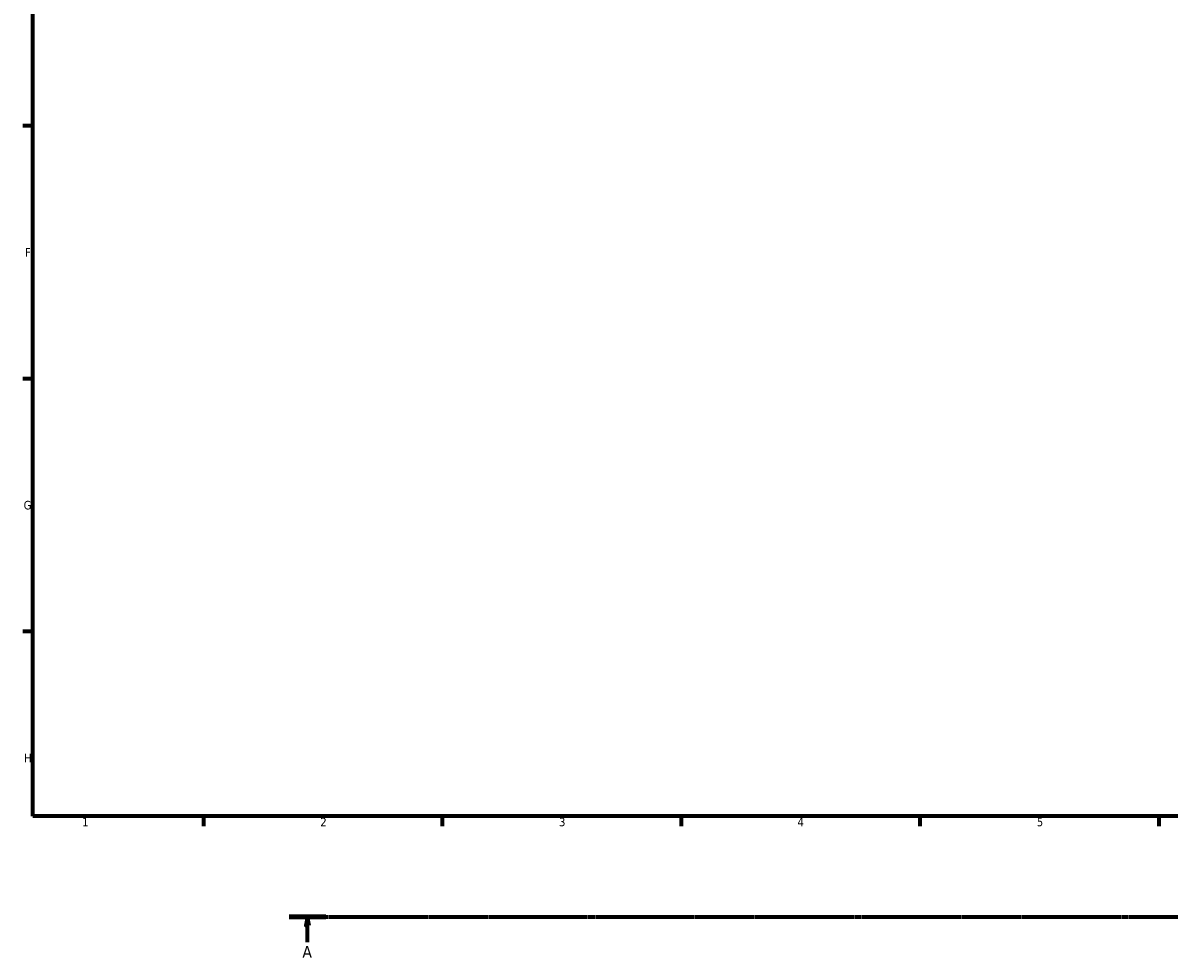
# Model space of a CAD drawing. Header units: millimetres. Extents: x 0 to 1021, y -20 to 1487.
# Tile 1 of 8: x 17 to 353, y -20 to 253. Entities that reach past the tile are written whole.
import ezdxf

# ---------------------------------------------------------------- set-up
doc = ezdxf.new("R2010")
doc.units = ezdxf.units.MM
doc.linetypes.add('CHAIN', pattern=[0.7087, 0.4724, -0.0591, 0.1181, -0.0591])
doc.layers.add('Border (ISO)', color=7, linetype='Continuous', lineweight=70)
doc.layers.add('Section Line (ISO)', color=7, linetype='CHAIN', lineweight=70)
doc.styles.add('Label Text (ISO)', font='tahoma.ttf')
doc.styles.add('Note Text (ISO)', font='tahoma.ttf')

# ---------------------------------------------------------------- blocks, each defined once
blk = doc.blocks.new('Borders Default Border')
at = {"layer": 'Border (ISO)'}
for p, q in [((20, 222.75), (17.1, 222.75)), ((20, 148.5), (17.1, 148.5)), ((20, 74.25), (17.1, 74.25)), ((70.08, 20), (70.08, 17.1)), ((140.17, 20), (140.17, 17.1)), ((210.25, 20), (210.25, 17.1)), ((280.33, 20), (280.33, 17.1)), ((350.42, 20), (350.42, 17.1))]:
    blk.add_line(p, q, dxfattribs=at)
at = {"layer": 'Border (ISO)', "flags": 128}
blk.add_lwpolyline([(20, 20), (20, 574), (821, 574), (821, 20), (20, 20)], dxfattribs=at)
at = {"layer": 'Border (ISO)', "color": 232, "true_color": 0xca0064, "char_height": 2.5, "attachment_point": 7, "style": 'Note Text (ISO)'}
for s, insert in [('F', (17.7, 184.38)), ('G', (17.31, 110.08)), ('H', (17.44, 35.88)), ('1', (34.48, 17.1)), ('2', (104.37, 17.1)), ('3', (174.43, 17.05)), ('4', (244.42, 17.1)), ('5', (314.64, 17.05))]:
    blk.add_mtext(s, dxfattribs=dict(at, insert=insert))
blk = doc.blocks.new('2dTransSection0')
at = {"layer": 'Section Line (ISO)', "linetype": 'CHAIN'}
blk.add_line((95.19, -9.55), (778.6, -9.55), dxfattribs=at)
at = {"layer": 'Section Line (ISO)', "linetype": 'Continuous', "lineweight": 140}
blk.add_line((95.19, -9.55), (106, -9.55), dxfattribs=at)
at = {"layer": 'Section Line (ISO)', "linetype": 'Continuous'}
for p, q in [((100.59, -9.55), (100.09, -12.05)), ((100.59, -12.05), (100.59, -9.55)), ((101.09, -12.05), (100.59, -9.55)), ((100.09, -12.05), (101.09, -12.05)), ((100.59, -16.91), (100.59, -12.05))]:
    blk.add_line(p, q, dxfattribs=at)
at = {"layer": 'Section Line (ISO)', "linetype": 'Continuous', "flags": 128}
blk.add_lwpolyline([(101.09, -12.05), (100.59, -9.55), (100.09, -12.05), (101.09, -12.05)], dxfattribs=at)
at = {"layer": 'Section Line (ISO)'}
blk.add_solid([(101.09, -12.05), (100.59, -9.55), (100.09, -12.05), (101.09, -12.05)], dxfattribs=at)
at = {"layer": 'Section Line (ISO)', "insert": (99.1, -21.55), "char_height": 3.5, "attachment_point": 7, "style": 'Label Text (ISO)'}
blk.add_mtext('A', dxfattribs=at)

msp = doc.modelspace()

# ---------------------------------------------------------------- block references
msp.add_blockref('Borders Default Border', (0, 0))
at = {"layer": 'Section Line (ISO)'}
msp.add_blockref('2dTransSection0', (0, 0), dxfattribs=at)

doc.saveas('drawing.dxf')
